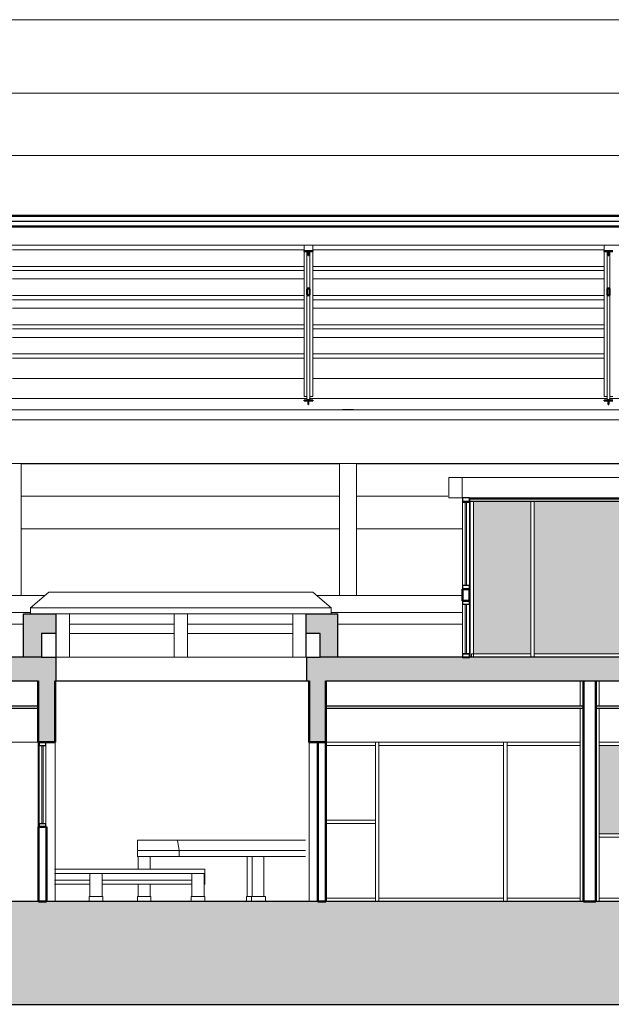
# Model space of a CAD drawing. Header units: metres. Extents: x -18231 to -17951, y 15132 to 15402.
# Tile 138 of 144: x -18012 to -18003, y 15374 to 15389. Entities that reach past the tile are written whole.
import ezdxf

# ---------------------------------------------------------------- set-up
doc = ezdxf.new("R2010")
doc.units = ezdxf.units.M
for name, color, linetype, lineweight in [('A-CLNG', 13, 'Continuous', 18), ('A-FLOR', 192, 'Continuous', 25), ('A-FLOR-HRAL', 11, 'Continuous', 18), ('A-GLAZ-CURT', 52, 'Continuous', 18), ('A-GLAZ-CWMG', 51, 'Continuous', 18), ('A-ROOF', 132, 'Continuous', 9), ('A-WALL', 113, 'Continuous', 9), ('ATRAS', 21, 'Continuous', 9), ('I-FURN', 30, 'Continuous', 18), ('S-BEAM', 12, 'Continuous', 18), ('S-COLS', 52, 'Continuous', 18)]:
    doc.layers.add(name, color=color, linetype=linetype, lineweight=lineweight)
doc.layers.add('CORTADO', color=192, linetype='Continuous')
doc.layers.add('HATCH', color=251, linetype='Continuous')

# ---------------------------------------------------------------- blocks, each defined once
blk = doc.blocks.new('Pilar rectangular hormigón - 280 x 280 mm 2-408722-Sección 1')
at = {"layer": 'S-COLS'}
for p, q in [((7203, 3250), (7203, 2880)), ((7483, 3250), (7483, 2880)), ((7203, 2850), (7203, 0)), ((7483, 2850), (7483, 0))]:
    blk.add_line(p, q, dxfattribs=at)
blk = doc.blocks.new('Montante rectangular - Montante rectangular - 5 x 10 cm-213590-Sección 1')
at = {"layer": 'A-GLAZ-CWMG'}
for p, q in [((-777, 2300), (-777, 1145)), ((-677, 2300), (-677, 1145))]:
    blk.add_line(p, q, dxfattribs=at)
blk = doc.blocks.new('Panel de sistema - Acristalado-213592-Sección 1')
at = {"layer": 'A-GLAZ-CURT'}
for p, q in [((-717, 2300), (-737, 2300)), ((-737, 2300), (-737, 1145)), ((-717, 1145), (-717, 2300)), ((-737, 1145), (-717, 1145))]:
    blk.add_line(p, q, dxfattribs=at)
blk = doc.blocks.new('Montante rectangular - Montante rectangular - 5 x 10 cm-213579-Sección 1')
at = {"layer": 'A-GLAZ-CWMG', "lineweight": 25}
for p, q in [((-677, 1145), (-777, 1145)), ((-777, 1145), (-777, 1095)), ((-777, 1095), (-677, 1095)), ((-677, 1095), (-677, 1145))]:
    blk.add_line(p, q, dxfattribs=at)
blk = doc.blocks.new('Montante rectangular - Montante rectangular - 5 x 10 cm-391705-Sección 1')
at = {"layer": 'A-GLAZ-CWMG'}
for p, q in [((4183, 2350), (4183, 2300)), ((4183, 2300), (3453, 2300))]:
    blk.add_line(p, q, dxfattribs=at)
blk = doc.blocks.new('Montante rectangular - Montante rectangular - 5 x 10 cm-391706-Sección 1')
at = {"layer": 'A-GLAZ-CWMG'}
for p, q in [((3453, 50), (4183, 50)), ((4183, 50), (4183, 0))]:
    blk.add_line(p, q, dxfattribs=at)
blk = doc.blocks.new('Montante rectangular - Montante rectangular - 5 x 10 cm-391707-Sección 1')
at = {"layer": 'A-GLAZ-CWMG'}
for p, q in [((4233, 2300), (4233, 2350)), ((6073, 2350), (6073, 2300)), ((6073, 2300), (4233, 2300))]:
    blk.add_line(p, q, dxfattribs=at)
blk = doc.blocks.new('Montante rectangular - Montante rectangular - 5 x 10 cm-391708-Sección 1')
at = {"layer": 'A-GLAZ-CWMG'}
for p, q in [((4233, 0), (4233, 50)), ((4233, 50), (6073, 50)), ((6073, 50), (6073, 0))]:
    blk.add_line(p, q, dxfattribs=at)
blk = doc.blocks.new('Montante rectangular - Montante rectangular - 5 x 10 cm-391700-Sección 1')
at = {"layer": 'A-GLAZ-CWMG'}
for p, q in [((6123, 2300), (6123, 2350)), ((7203, 2300), (6123, 2300))]:
    blk.add_line(p, q, dxfattribs=at)
blk = doc.blocks.new('Montante rectangular - Montante rectangular - 5 x 10 cm-391701-Sección 1')
at = {"layer": 'A-GLAZ-CWMG'}
for p, q in [((6123, 0), (6123, 50)), ((6123, 50), (7203, 50))]:
    blk.add_line(p, q, dxfattribs=at)
blk = doc.blocks.new('Montante rectangular - Montante rectangular - 5 x 10 cm-392833-Sección 1')
at = {"layer": 'A-GLAZ-CWMG'}
for p, q in [((8560, 2350), (8560, 2300)), ((8560, 2300), (7483, 2300))]:
    blk.add_line(p, q, dxfattribs=at)
blk = doc.blocks.new('Montante rectangular - Montante rectangular - 5 x 10 cm-392735-Sección 1')
at = {"layer": 'A-GLAZ-CWMG'}
for p, q in [((6073, 975), (6073, 0)), ((6123, 975), (6123, 0))]:
    blk.add_line(p, q, dxfattribs=at)
blk = doc.blocks.new('Montante rectangular - Montante rectangular - 5 x 10 cm-392318-Sección 1')
at = {"layer": 'A-GLAZ-CWMG'}
blk.add_line((7483, 50), (8585, 50), dxfattribs=at)
blk = doc.blocks.new('Montante rectangular - Montante rectangular - 5 x 10 cm-393521-Sección 1')
at = {"layer": 'A-GLAZ-CWMG'}
for p, q in [((6073, 1762), (6073, 1175)), ((6123, 1762), (6123, 1175))]:
    blk.add_line(p, q, dxfattribs=at)
blk = doc.blocks.new('Montante rectangular - Montante rectangular - 5 x 10 cm-393520-Sección 1')
at = {"layer": 'A-GLAZ-CWMG'}
for p, q in [((4183, 1762), (4183, 1175)), ((4233, 1762), (4233, 1175))]:
    blk.add_line(p, q, dxfattribs=at)
blk = doc.blocks.new('Montante rectangular - Montante rectangular - 5 x 10 cm-392661-Sección 1')
at = {"layer": 'A-GLAZ-CWMG'}
for p, q in [((4183, 1200), (3453, 1200)), ((4183, 1200), (4183, 1150)), ((4183, 1150), (3453, 1150))]:
    blk.add_line(p, q, dxfattribs=at)
blk = doc.blocks.new('Montante rectangular - Montante rectangular - 5 x 10 cm-358307-Sección 1')
at = {"layer": 'A-GLAZ-CWMG'}
for p, q in [((6073, 1175), (6073, 975)), ((6123, 1175), (6123, 975))]:
    blk.add_line(p, q, dxfattribs=at)
blk = doc.blocks.new('Montante rectangular - Montante rectangular - 5 x 10 cm-362872-Sección 1')
at = {"layer": 'A-GLAZ-CWMG'}
for p, q in [((4183, 1175), (4183, 975)), ((4233, 1175), (4233, 975))]:
    blk.add_line(p, q, dxfattribs=at)
blk = doc.blocks.new('Montante rectangular - Montante rectangular - 5 x 10 cm-392932-Sección 1')
at = {"layer": 'A-GLAZ-CWMG'}
for p, q in [((8560, 1000), (7483, 1000)), ((8560, 950), (7483, 950)), ((8560, 1000), (8560, 950))]:
    blk.add_line(p, q, dxfattribs=at)
blk = doc.blocks.new('Montante rectangular - Montante rectangular - 5 x 10 cm-393522-Sección 1')
at = {"layer": 'A-GLAZ-CWMG'}
for p, q in [((6073, 2350), (6073, 1762)), ((6123, 2350), (6123, 1762))]:
    blk.add_line(p, q, dxfattribs=at)
blk = doc.blocks.new('Pilar rectangular hormigón - 110 x 110 mm 3-V35-Sección 1')
at = {"layer": 'S-COLS'}
for p, q in [((5568, 5950), (5578, 5950)), ((5578, 5950), (5578, 5930)), ((5468, 5900), (5468, 5880)), ((5578, 5900), (5578, 3600))]:
    blk.add_line(p, q, dxfattribs=at)
blk = doc.blocks.new('Panel de sistema - Acristalado-631968-Sección 1')
at = {"layer": 'A-GLAZ-CURT'}
for p, q in [((5508, 5900), (5508, 5880)), ((5528, 5900), (5508, 5900)), ((5508, 5880), (5528, 5880)), ((5528, 5880), (5528, 5900))]:
    blk.add_line(p, q, dxfattribs=at)
blk = doc.blocks.new('Panel de sistema - Acristalado-632027-Sección 1')
at = {"layer": 'A-GLAZ-CURT'}
for p, q in [((5508, 5880), (5508, 4655)), ((5528, 5880), (5508, 5880)), ((5528, 4655), (5528, 5880)), ((5508, 4655), (5528, 4655))]:
    blk.add_line(p, q, dxfattribs=at)
blk = doc.blocks.new('Montante rectangular - Montante rectangular - 5 x 10 cm-V36-Sección 1')
at = {"layer": 'A-GLAZ-CWMG'}
for p, q in [((5468, 3650), (5468, 4380)), ((5568, 4380), (5568, 3650))]:
    blk.add_line(p, q, dxfattribs=at)
blk = doc.blocks.new('Montante rectangular - Montante rectangular - 5 x 10 cm-631965-Sección 1')
at = {"layer": 'A-GLAZ-CWMG', "lineweight": 25}
for p, q in [((5468, 3645), (5468, 3595)), ((5568, 3645), (5468, 3645)), ((5568, 3595), (5568, 3645)), ((5468, 3595), (5568, 3595))]:
    blk.add_line(p, q, dxfattribs=at)
blk = doc.blocks.new('Montante rectangular - Montante rectangular - 5 x 10 cm-631967-Sección 1')
at = {"layer": 'A-GLAZ-CWMG', "lineweight": 25}
for p, q in [((5468, 5950), (5468, 5900)), ((5568, 5950), (5468, 5950)), ((5568, 5900), (5568, 5950)), ((5468, 5900), (5568, 5900))]:
    blk.add_line(p, q, dxfattribs=at)
blk = doc.blocks.new('Panel de sistema - Acristalado-631990-Sección 1')
at = {"layer": 'A-GLAZ-CURT'}
for p, q in [((5508, 4380), (5508, 3645)), ((5528, 4380), (5508, 4380)), ((5528, 3645), (5528, 4380)), ((5508, 3645), (5528, 3645))]:
    blk.add_line(p, q, dxfattribs=at)
blk = doc.blocks.new('Montante rectangular - Montante rectangular - 5 x 10 cm-632019-Sección 1')
at = {"layer": 'A-GLAZ-CWMG', "lineweight": 25}
for p, q in [((5468, 4430), (5468, 4380)), ((5568, 4430), (5468, 4430)), ((5468, 4380), (5568, 4380)), ((5568, 4380), (5568, 4430))]:
    blk.add_line(p, q, dxfattribs=at)
blk = doc.blocks.new('Montante rectangular - Montante rectangular - 5 x 10 cm-364827-Sección 1')
at = {"layer": 'A-GLAZ-CWMG'}
for p, q in [((-9642, 5900), (-9642, 3600)), ((-9592, 3600), (-9592, 5900))]:
    blk.add_line(p, q, dxfattribs=at)
blk = doc.blocks.new('Montante rectangular - Montante rectangular - 5 x 10 cm-V37-Sección 1')
at = {"layer": 'A-GLAZ-CWMG'}
for q in [(6498, 5950), (8173, 5930)]:
    blk.add_line((8173, 5950), q, dxfattribs=at)
blk = doc.blocks.new('Montante rectangular - Montante rectangular - 5 x 10 cm-V38-Sección 1')
at = {"layer": 'A-GLAZ-CWMG'}
for p in [(5598, 5930), (6498, 5950)]:
    blk.add_line(p, (5598, 5950), dxfattribs=at)
blk = doc.blocks.new('Montante rectangular - Montante rectangular - 5 x 10 cm-404579-Sección 1')
at = {"layer": 'A-GLAZ-CWMG'}
for p, q in [((-9592, 3600), (-9592, 3650)), ((-9592, 3650), (-7967, 3650)), ((-7967, 3650), (-7967, 3600))]:
    blk.add_line(p, q, dxfattribs=at)
blk = doc.blocks.new('Montante rectangular - Montante rectangular - 5 x 10 cm-363484-Sección 1')
at = {"layer": 'A-GLAZ-CWMG'}
for p, q in [((-10517, 3600), (-10517, 3650)), ((-10517, 3650), (-9642, 3650)), ((-9642, 3650), (-9642, 3600))]:
    blk.add_line(p, q, dxfattribs=at)
blk = doc.blocks.new('Montante rectangular - Montante rectangular - 5 x 10 cm-V39-Sección 1')
at = {"layer": 'A-GLAZ-CWMG'}
blk.add_line((5628, 5900), (5628, 3600), dxfattribs=at)
blk = doc.blocks.new('Mobiliario 18 - Mobiliario 15-406031-Sección 1')
at = {"layer": 'I-FURN'}
for p, q in [((5264, 6250), (5464, 6250)), ((5264, 5950), (5264, 6250)), ((5464, 6250), (13073, 6250)), ((5464, 5950), (5464, 6250)), ((13073, 6250), (13273, 6250)), ((13073, 5950), (13073, 6250)), ((13273, 5950), (13273, 6250)), ((5464, 5950), (5264, 5950)), ((5468, 5950), (5464, 5950)), ((9073, 5950), (5578, 5950)), ((12963, 5950), (9273, 5950)), ((13273, 5950), (13073, 5950))]:
    blk.add_line(p, q, dxfattribs=at)
blk = doc.blocks.new('Montante rectangular - Montante rectangular - 5 x 10 cm-V45-Sección 1')
at = {"layer": 'A-GLAZ-CWMG'}
for p, q in [((12973, 5880), (13013, 5880)), ((12973, 4655), (12973, 5880)), ((13033, 5880), (13073, 5880)), ((13073, 5880), (13073, 4655))]:
    blk.add_line(p, q, dxfattribs=at)
blk = doc.blocks.new('Montante rectangular - Montante rectangular - 5 x 10 cm-631985-Sección 1')
at = {"layer": 'A-GLAZ-CWMG', "lineweight": 25}
for p, q in [((5568, 3650), (5468, 3650)), ((5468, 3650), (5468, 3600)), ((5568, 3600), (5568, 3650)), ((5468, 3600), (5568, 3600))]:
    blk.add_line(p, q, dxfattribs=at)
blk = doc.blocks.new('Montante rectangular - Montante rectangular - 5 x 10 cm-632024-Sección 1')
at = {"layer": 'A-GLAZ-CWMG', "lineweight": 25}
for p, q in [((5468, 4655), (5468, 4605)), ((5568, 4655), (5468, 4655)), ((5568, 4605), (5568, 4655)), ((5468, 4605), (5568, 4605))]:
    blk.add_line(p, q, dxfattribs=at)
blk = doc.blocks.new('UB-Perfil universal - 305x165x40UB-611009-Sección 1')
at = {"layer": 'S-BEAM'}
for p, q in [((3871, 7254), (3706, 7254)), ((3706, 7254), (3706, 7250)), ((3871, 7250), (3871, 7254))]:
    blk.add_line(p, q, dxfattribs=at)
blk = doc.blocks.new('Glulam-Pino del sur - 127X279-V46-Sección 1')
at = {"layer": 'S-BEAM'}
for p, q in [((-1164, 8317), (3139, 8317)), ((3266, 8317), (7569, 8317)), ((-1164, 8072), (3139, 8072)), ((-1164, 8011), (3139, 8011)), ((3266, 8072), (7569, 8072)), ((3266, 8011), (7569, 8011))]:
    blk.add_line(p, q, dxfattribs=at)

msp = doc.modelspace()

# ---------------------------------------------------------------- hatches: boundary and pattern name
at = {"layer": 'A-FLOR-HRAL', "true_color": 0xc7c8ca, "transparency": 33554483}
h = msp.add_hatch(color=9, dxfattribs=at)
h.dxf.hatch_style = 1
h.paths.add_polyline_path([(-18004.087, 15381.77), (-18004.932, 15381.77), (-18004.932, 15379.522), (-18004.087, 15379.522)])
h.paths.add_polyline_path([(-18002.414, 15381.77), (-18004.037, 15381.77), (-18004.037, 15379.522), (-18002.414, 15379.522)])
h.paths.add_polyline_path([(-18002.364, 15381.77), (-18002.364, 15379.522), (-18001.539, 15380.646)])
h.paths.add_polyline_path([(-18002.262, 15380.511), (-18002.262, 15380.283), (-18002.287, 15380.283), (-18002.287, 15380.511)], flags=16)
h.paths.add_polyline_path([(-18001.539, 15381.77), (-18002.364, 15381.77), (-18001.539, 15380.646)], flags=17)
h.paths.add_polyline_path([(-18001.539, 15380.646), (-18002.364, 15379.522), (-18001.539, 15379.522)], flags=17)
h.paths.add_polyline_path([(-18001.239, 15380.646), (-18001.239, 15379.522), (-18000.415, 15379.522)], flags=17)
h.paths.add_polyline_path([(-18000.415, 15381.77), (-18001.239, 15380.646), (-18000.415, 15379.522)])
h.paths.add_polyline_path([(-18000.516, 15380.511), (-18000.491, 15380.511), (-18000.491, 15380.283), (-18000.516, 15380.283)], flags=16)
h.paths.add_polyline_path([(-18000.415, 15381.77), (-18001.239, 15381.77), (-18001.239, 15380.646)], flags=17)
h.paths.add_polyline_path([(-17998.526, 15381.77), (-18000.365, 15381.77), (-18000.365, 15379.522), (-17998.526, 15379.522)])
h.paths.add_polyline_path([(-17997.652, 15381.77), (-17998.476, 15381.77), (-17998.476, 15379.522), (-17997.652, 15379.522)])
h = msp.add_hatch(color=9, dxfattribs=at)
h.dxf.hatch_style = 1
h.paths.add_polyline_path([(-18002.002, 15377.635), (-18002.002, 15378.172), (-18003.078, 15378.172), (-18003.078, 15376.873), (-18002.002, 15376.873), (-18002.002, 15377.048)])
h.paths.add_polyline_path([(-18001.952, 15376.873), (-18000.803, 15376.873), (-18000.803, 15377.048), (-18000.803, 15377.635), (-18000.803, 15378.172), (-18001.952, 15378.172), (-18001.952, 15377.635)])
at = {"layer": 'HATCH'}
h = msp.add_hatch(color=253, dxfattribs=at)
h.dxf.hatch_style = 1
h.paths.add_polyline_path([(-17963.088, 15375.261), (-17965.184, 15375.261), (-17971.691, 15375.484), (-17980.513, 15375.711), (-17982.732, 15375.711), (-17982.732, 15381.6), (-17983.032, 15381.6), (-17983.032, 15375.874), (-17987.529, 15375.874), (-17987.529, 15378.442), (-17987.529, 15378.742), (-17987.529, 15379.442), (-17987.529, 15383.639), (-17987.928, 15383.639), (-17987.928, 15383.577), (-17987.928, 15379.472), (-17987.978, 15379.472), (-17991.846, 15379.472), (-17992.106, 15379.472), (-17992.305, 15379.469), (-17992.305, 15379.122), (-17987.928, 15379.122), (-17987.928, 15375.874), (-17992.166, 15375.874), (-17992.166, 15375.869), (-17992.265, 15375.869), (-18026.402, 15375.874), (-18026.402, 15376.968), (-18026.412, 15376.968), (-18026.522, 15376.968), (-18026.522, 15375.874), (-18026.537, 15375.874), (-18031.129, 15375.874), (-18031.129, 15379.122), (-18026.537, 15379.122), (-18026.537, 15378.222), (-18026.412, 15378.222), (-18026.237, 15378.222), (-18026.237, 15379.122), (-18026.237, 15379.472), (-18026.437, 15379.472), (-18026.702, 15379.472), (-18028.621, 15379.472), (-18028.621, 15379.467), (-18028.771, 15379.467), (-18028.771, 15379.472), (-18031.129, 15379.472), (-18031.129, 15383.759), (-18031.529, 15383.759), (-18031.529, 15379.099), (-18031.529, 15378.4), (-18031.529, 15378.352), (-18035.916, 15378.352), (-18035.916, 15378.701), (-18035.916, 15379.408), (-18035.916, 15381.3), (-18035.916, 15381.6), (-18036.216, 15381.6), (-18036.216, 15375.874), (-18036.216, 15375.544), (-18038.214, 15375.544), (-18038.214, 15375.344), (-18038.214, 15375.148), (-18038.544, 15375.148), (-18038.544, 15375.081), (-18038.589, 15374.921), (-18038.844, 15374.921), (-18038.844, 15374.89), (-18044.264, 15375.076), (-18051.544, 15375.095), (-18055.717, 15375.28, 0.025733), (-18061.564, 15375.263), (-18061.564, 15375.463), (-18063.241, 15375.469), (-18063.241, 15381.469), (-18065.303, 15381.469), (-18065.303, 15374.361), (-17952.482, 15374.361), (-17952.482, 15381.261), (-17954.926, 15381.261), (-17954.926, 15375.261), (-17957.098, 15375.261), (-17957.098, 15375.061, 0.043457), (-17963.088, 15375.061)])
h.paths.add_polyline_path([(-18031.529, 15375.874), (-18035.916, 15375.874), (-18035.916, 15378.152), (-18031.529, 15378.152)], flags=16)
h.paths.add_polyline_path([(-18033.435, 15377.973), (-18033.435, 15375.874), (-18033.42, 15375.874), (-18033.42, 15377.973)], flags=0)
h.paths.add_polyline_path([(-18032.651, 15377.973), (-18032.636, 15377.973), (-18032.636, 15375.874), (-18032.651, 15375.874)], flags=0)
h.paths.add_polyline_path([(-18032.716, 15376.865, -1), (-18032.716, 15376.855, -1)], flags=0)
h.paths.add_polyline_path([(-18033.563, 15375.874), (-18033.555, 15375.874), (-18033.555, 15378.152), (-18033.563, 15378.152)], flags=16)
h.paths.add_polyline_path([(-18033.762, 15375.874), (-18033.762, 15378.139), (-18033.767, 15378.139), (-18033.767, 15377.986)], flags=16)
h.paths.add_polyline_path([(-18011.083, 15379.472), (-18011.298, 15379.472), (-18011.562, 15379.472), (-18013.596, 15379.472), (-18013.596, 15379.467), (-18013.706, 15379.467), (-18013.706, 15379.472), (-18021.096, 15379.472), (-18021.096, 15379.467), (-18021.201, 15379.467), (-18021.201, 15379.472), (-18023.08, 15379.472), (-18023.339, 15379.472), (-18023.554, 15379.472), (-18023.554, 15379.122), (-18023.544, 15379.122), (-18023.544, 15378.312), (-18023.244, 15378.312), (-18023.244, 15379.122), (-18023.22, 15379.122), (-18011.348, 15379.122), (-18011.348, 15378.752), (-18011.343, 15378.752), (-18011.343, 15378.722), (-18011.348, 15378.222), (-18011.098, 15378.222), (-18011.098, 15379.122), (-18011.083, 15379.122)], flags=17)
h.paths.add_polyline_path([(-18023.08, 15380.111), (-18023.18, 15380.111), (-18023.554, 15380.111), (-18023.554, 15379.821), (-18023.339, 15379.821), (-18023.339, 15379.472), (-18023.08, 15379.472)], flags=17)
h.paths.add_polyline_path([(-18011.083, 15380.111), (-18011.457, 15380.111), (-18011.562, 15380.111), (-18011.562, 15379.472), (-18011.298, 15379.472), (-18011.298, 15379.821), (-18011.083, 15379.821)], flags=17)
h.paths.add_polyline_path([(-18006.931, 15380.111), (-18007.03, 15380.111), (-18007.395, 15380.111), (-18007.395, 15379.821), (-18007.19, 15379.821), (-18007.19, 15379.472), (-18006.931, 15379.472)], flags=17)
h.paths.add_polyline_path([(-17995.069, 15379.472), (-17995.268, 15379.472), (-17995.533, 15379.472), (-17997.492, 15379.472), (-17997.492, 15379.467), (-17997.602, 15379.467), (-17997.602, 15379.472), (-18004.992, 15379.472), (-18004.992, 15379.467), (-18005.092, 15379.467), (-18006.931, 15379.472), (-18007.19, 15379.472), (-18007.39, 15379.472), (-18007.39, 15379.122), (-18007.355, 15379.122), (-18007.355, 15378.222), (-18007.105, 15378.222), (-18007.105, 15379.122), (-17995.069, 15379.122)], flags=17)
h.paths.add_polyline_path([(-17995.054, 15380.111), (-17995.428, 15380.111), (-17995.533, 15380.111), (-17995.533, 15379.472), (-17995.268, 15379.472), (-17995.268, 15379.821), (-17995.054, 15379.821)], flags=17)
h.paths.add_polyline_path([(-17991.846, 15380.111), (-17991.946, 15380.111), (-17992.31, 15380.111), (-17992.31, 15379.822), (-17992.106, 15379.821), (-17992.106, 15379.472), (-17991.846, 15379.472)], flags=17)
at = {"layer": 'S-BEAM'}
h = msp.add_hatch(dxfattribs=at)
h.set_pattern_fill('FP_2', color=256, scale=0.000998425, style=0, pattern_type=2)
h.set_pattern_definition([(45, (-18009.80647, 15379.21806), (-0.1255255, 0.1255255), []), (45, (-18009.80647, 15379.40826), (-0.1255255, 0.1255255), [])])
h.paths.add_polyline_path([(-18002.935, 15385.446), (-18002.934, 15385.446), (-18002.878, 15385.446), (-18002.878, 15385.458), (-18003.005, 15385.458), (-18003.005, 15385.446), (-18002.947, 15385.446)])
h.paths.add_polyline_path([(-18002.946, 15385.386), (-18002.938, 15385.386), (-18002.937, 15385.444), (-18002.936, 15385.446), (-18002.935, 15385.446), (-18002.947, 15385.446), (-18002.946, 15385.444), (-18002.946, 15385.442), (-18002.946, 15385.388)])

# ---------------------------------------------------------------- linework, layer by layer
at = {"layer": 'A-CLNG', "lineweight": 25}
for p, q in [((-17997.592, 15381.8), (-18004.992, 15381.8)), ((-18004.992, 15381.8), (-18004.992, 15381.77)), ((-18004.992, 15381.77), (-17997.592, 15381.77)), ((-18011.343, 15378.752), (-18015.17, 15378.752)), ((-18015.17, 15378.722), (-18011.343, 15378.722)), ((-18011.343, 15378.722), (-18011.343, 15378.752)), ((-18003.308, 15378.752), (-18007.105, 15378.752)), ((-18007.105, 15378.722), (-18003.308, 15378.722)), ((-17995.318, 15378.752), (-18003.128, 15378.752)), ((-18003.128, 15378.722), (-17995.318, 15378.722))]:
    msp.add_line(p, q, dxfattribs=at)
at = {"layer": 'A-FLOR'}
msp.add_line((-18011.083, 15379.122), (-18007.39, 15379.122), dxfattribs=at)
at = {"layer": 'A-GLAZ-CWMG'}
for p, q in [((-18003.358, 15378.222), (-18007.105, 15378.222)), ((-18000.591, 15378.222), (-18003.078, 15378.222))]:
    msp.add_line(p, q, dxfattribs=at)
at = {"layer": 'A-ROOF'}
for p, q in [((-18025.144, 15388.859), (-17993.675, 15388.859)), ((-18025.144, 15387.777), (-17993.675, 15387.777)), ((-18025.144, 15386.86), (-17993.675, 15386.86)), ((-18007.428, 15383.578), (-18011.724, 15383.578)), ((-18003.005, 15383.578), (-18007.301, 15383.578)), ((-18007.385, 15383.28), (-18011.767, 15383.28)), ((-18002.962, 15383.28), (-18007.344, 15383.28)), ((-17998.539, 15383.28), (-18002.921, 15383.28))]:
    msp.add_line(p, q, dxfattribs=at)
at = {"layer": 'A-ROOF', "lineweight": 50}
for p, q in [((-17993.645, 15385.971), (-18025.144, 15385.974)), ((-18025.144, 15385.814), (-17993.645, 15385.811))]:
    msp.add_line(p, q, dxfattribs=at)
at = {"layer": 'A-ROOF', "lineweight": 25}
msp.add_line((-18025.144, 15385.894), (-17993.645, 15385.891), dxfattribs=at)
at = {"layer": 'A-WALL', "lineweight": 50}
for p, q in [((-18005.092, 15380.476), (-18005.092, 15380.301)), ((-18004.992, 15380.476), (-18005.092, 15380.476)), ((-18004.992, 15380.301), (-18004.992, 15380.476)), ((-18005.092, 15380.301), (-18004.992, 15380.301)), ((-18003.308, 15379.122), (-18003.308, 15375.874)), ((-18003.128, 15375.874), (-18003.128, 15379.122)), ((-18007.105, 15378.222), (-18007.225, 15378.222)), ((-18007.225, 15378.222), (-18007.225, 15375.874)), ((-18007.105, 15375.874), (-18007.105, 15378.222)), ((-18011.223, 15376.973), (-18011.343, 15376.973)), ((-18011.343, 15376.973), (-18011.343, 15375.874)), ((-18011.223, 15375.874), (-18011.223, 15376.973)), ((-18011.343, 15375.874), (-18011.223, 15375.874)), ((-18007.225, 15375.874), (-18007.105, 15375.874)), ((-18003.308, 15375.874), (-18003.128, 15375.874))]:
    msp.add_line(p, q, dxfattribs=at)
at = {"layer": 'A-WALL'}
for p, q in [((-18011.348, 15375.874), (-18011.348, 15378.419)), ((-18011.098, 15378.419), (-18011.098, 15375.874)), ((-18007.355, 15375.874), (-18007.355, 15378.312)), ((-18007.105, 15378.312), (-18007.105, 15378.222)), ((-18011.348, 15378.222), (-18014.271, 15378.222))]:
    msp.add_line(p, q, dxfattribs=at)
at = {"layer": 'ATRAS'}
for p, q in [((-18011.598, 15382.325), (-18011.598, 15380.381)), ((-18006.905, 15382.321), (-18011.598, 15382.321)), ((-18006.905, 15382.325), (-18006.905, 15380.381)), ((-18006.655, 15380.381), (-18006.655, 15382.325)), ((-18001.963, 15382.321), (-18006.655, 15382.321)), ((-18006.905, 15381.842), (-18011.598, 15381.842)), ((-18005.307, 15381.842), (-18006.655, 15381.842)), ((-18006.905, 15381.363), (-18011.598, 15381.363)), ((-18005.103, 15381.363), (-18006.655, 15381.363)), ((-18011.246, 15380.381), (-18013.591, 15380.381)), ((-18005.092, 15380.381), (-18007.242, 15380.381)), ((-18011.457, 15380.131), (-18013.591, 15380.131)), ((-18005.092, 15380.131), (-18007.03, 15380.131)), ((-18011.562, 15379.961), (-18013.591, 15379.961)), ((-18005.092, 15379.961), (-18006.931, 15379.961)), ((-18009.884, 15376.628), (-18009.884, 15376.778)), ((-18009.292, 15376.778), (-18009.884, 15376.778)), ((-18009.292, 15376.778), (-18007.408, 15376.778)), ((-18009.267, 15376.628), (-18009.292, 15376.778)), ((-18009.884, 15376.539), (-18009.884, 15376.628)), ((-18009.884, 15376.628), (-18009.267, 15376.628)), ((-18009.884, 15376.539), (-18009.267, 15376.539)), ((-18009.874, 15376.349), (-18009.874, 15376.539)), ((-18009.694, 15376.539), (-18009.694, 15376.349)), ((-18009.267, 15376.628), (-18007.408, 15376.628)), ((-18009.267, 15376.539), (-18009.267, 15376.628)), ((-18007.408, 15376.539), (-18009.267, 15376.539)), ((-18008.264, 15376.539), (-18008.264, 15375.95)), ((-18008.194, 15375.95), (-18008.194, 15376.539)), ((-18008.02, 15376.539), (-18008.02, 15375.95)), ((-18011.107, 15376.349), (-18008.891, 15376.349)), ((-18011.107, 15376.289), (-18008.891, 15376.289)), ((-18010.583, 15375.95), (-18010.583, 15376.289)), ((-18010.403, 15376.289), (-18010.403, 15375.95)), ((-18009.08, 15375.95), (-18009.08, 15376.289)), ((-18008.901, 15376.289), (-18008.901, 15375.95)), ((-18008.891, 15376.349), (-18008.891, 15376.289)), ((-18008.891, 15376.289), (-18008.891, 15376.19)), ((-18011.107, 15376.19), (-18010.583, 15376.19)), ((-18010.583, 15376.129), (-18011.107, 15376.129)), ((-18010.403, 15376.19), (-18009.08, 15376.19)), ((-18009.08, 15376.129), (-18010.403, 15376.129)), ((-18009.874, 15375.95), (-18009.874, 15376.129)), ((-18009.694, 15376.129), (-18009.694, 15375.95)), ((-18008.901, 15376.19), (-18008.891, 15376.19)), ((-18008.891, 15376.129), (-18008.901, 15376.129)), ((-18008.891, 15376.19), (-18008.891, 15376.129)), ((-18010.593, 15375.95), (-18010.493, 15375.95)), ((-18010.593, 15375.88), (-18010.593, 15375.95)), ((-18010.493, 15375.95), (-18010.393, 15375.95)), ((-18010.393, 15375.95), (-18010.393, 15375.88)), ((-18009.884, 15375.95), (-18009.784, 15375.95)), ((-18009.884, 15375.88), (-18009.884, 15375.95)), ((-18009.784, 15375.95), (-18009.684, 15375.95)), ((-18009.684, 15375.95), (-18009.684, 15375.88)), ((-18009.09, 15375.95), (-18008.891, 15375.95)), ((-18009.09, 15375.88), (-18009.09, 15375.95)), ((-18008.891, 15375.95), (-18008.891, 15375.88)), ((-18008.277, 15375.95), (-18008.201, 15375.95)), ((-18008.277, 15375.88), (-18008.277, 15375.95)), ((-18008.201, 15375.95), (-18008.094, 15375.95)), ((-18008.201, 15375.88), (-18008.201, 15375.95)), ((-18008.094, 15375.95), (-18007.997, 15375.95)), ((-18007.997, 15375.95), (-18007.997, 15375.88))]:
    msp.add_line(p, q, dxfattribs=at)
at = {"layer": 'CORTADO'}
for p, q in [((-18011.562, 15380.111), (-18011.457, 15380.111)), ((-18011.562, 15379.472), (-18011.562, 15380.111)), ((-18011.457, 15380.111), (-18011.083, 15380.111)), ((-18011.083, 15379.472), (-18011.083, 15380.111)), ((-18007.395, 15379.472), (-18007.395, 15380.111)), ((-18007.395, 15380.111), (-18007.03, 15380.111)), ((-18007.03, 15380.111), (-18006.931, 15380.111)), ((-18006.931, 15379.472), (-18006.931, 15380.111)), ((-18011.298, 15379.821), (-18011.298, 15379.472)), ((-18011.083, 15379.821), (-18011.298, 15379.821)), ((-18007.19, 15379.821), (-18007.395, 15379.821)), ((-18007.19, 15379.472), (-18007.19, 15379.821)), ((-18011.562, 15379.472), (-18023.08, 15379.472)), ((-18011.298, 15379.472), (-18011.562, 15379.472)), ((-18011.298, 15379.472), (-18011.083, 15379.472)), ((-18011.083, 15379.122), (-18011.083, 15379.472)), ((-18007.395, 15379.472), (-18007.19, 15379.472)), ((-18007.39, 15379.472), (-18007.39, 15379.122)), ((-18006.931, 15379.472), (-18007.19, 15379.472)), ((-17995.533, 15379.472), (-18006.931, 15379.472)), ((-18023.22, 15379.122), (-18011.348, 15379.122)), ((-18011.098, 15379.122), (-18011.083, 15379.122)), ((-18007.39, 15379.122), (-18007.355, 15379.122)), ((-18007.105, 15379.122), (-17995.069, 15379.122)), ((-17987.928, 15375.874), (-18026.402, 15375.874))]:
    msp.add_line(p, q, dxfattribs=at)
at = {"layer": 'CORTADO', "lineweight": 50}
for points in [[(-18011.348, 15379.122), (-18011.348, 15378.222), (-18011.098, 15378.222), (-18011.098, 15379.122)], [(-18007.355, 15379.122), (-18007.355, 15378.222), (-18007.105, 15378.222), (-18007.105, 15379.122)]]:
    msp.add_lwpolyline(points, dxfattribs=at)
at = {"layer": 'HATCH'}
msp.add_lwpolyline([(-18065.303, 15381.469), (-18065.303, 15374.361), (-17952.482, 15374.361)], dxfattribs=at)
at = {"layer": 'I-FURN'}
for p, q in [((-18011.188, 15380.431), (-18011.457, 15380.201)), ((-18007.3, 15380.431), (-18011.188, 15380.431)), ((-18007.03, 15380.201), (-18007.3, 15380.431)), ((-18007.03, 15380.201), (-18011.457, 15380.201)), ((-18011.457, 15380.201), (-18011.457, 15380.111)), ((-18007.03, 15380.111), (-18007.03, 15380.201)), ((-18011.083, 15380.111), (-18010.883, 15380.111)), ((-18010.883, 15379.472), (-18010.883, 15380.111)), ((-18010.883, 15380.111), (-18009.344, 15380.111)), ((-18009.344, 15380.111), (-18009.144, 15380.111)), ((-18009.344, 15379.472), (-18009.344, 15380.111)), ((-18009.144, 15379.472), (-18009.144, 15380.111)), ((-18009.144, 15380.111), (-18007.595, 15380.111)), ((-18007.595, 15380.111), (-18007.395, 15380.111)), ((-18007.595, 15379.472), (-18007.595, 15380.111)), ((-18009.344, 15379.961), (-18010.883, 15379.961)), ((-18007.595, 15379.961), (-18009.144, 15379.961)), ((-18009.344, 15379.821), (-18010.883, 15379.821)), ((-18007.595, 15379.821), (-18009.144, 15379.821)), ((-18010.883, 15379.472), (-18011.083, 15379.472)), ((-18010.883, 15379.472), (-18009.344, 15379.472)), ((-18009.144, 15379.472), (-18009.344, 15379.472)), ((-18009.144, 15379.472), (-18007.595, 15379.472)), ((-18007.395, 15379.472), (-18007.595, 15379.472))]:
    msp.add_line(p, q, dxfattribs=at)
at = {"layer": 'S-BEAM'}
for p, q in [((-18025.137, 15385.538), (-17994.096, 15385.538)), ((-18007.428, 15385.458), (-18007.428, 15385.538)), ((-18007.301, 15385.538), (-18007.301, 15385.458)), ((-18003.005, 15385.458), (-18003.005, 15385.538)), ((-18007.428, 15383.31), (-18007.428, 15385.446)), ((-18007.385, 15385.446), (-18007.385, 15384.883)), ((-18007.344, 15384.883), (-18007.344, 15385.446)), ((-18007.301, 15383.31), (-18007.301, 15385.446)), ((-18003.005, 15383.31), (-18003.005, 15385.446)), ((-18002.962, 15385.446), (-18002.962, 15384.883)), ((-18002.921, 15384.883), (-18002.921, 15385.446)), ((-18007.385, 15384.821), (-18007.385, 15383.273)), ((-18007.344, 15383.273), (-18007.344, 15384.821)), ((-18002.962, 15384.821), (-18002.962, 15383.273)), ((-18002.921, 15383.273), (-18002.921, 15384.821)), ((-18007.385, 15383.31), (-18007.428, 15383.31)), ((-18007.385, 15383.273), (-18007.385, 15383.27)), ((-18007.385, 15383.27), (-18007.384, 15383.27)), ((-18007.353, 15383.269), (-18007.377, 15383.269)), ((-18007.377, 15383.268), (-18007.353, 15383.268)), ((-18007.369, 15383.263), (-18007.369, 15383.268)), ((-18007.361, 15383.263), (-18007.369, 15383.263)), ((-18007.361, 15383.263), (-18007.361, 15383.268)), ((-18007.346, 15383.27), (-18007.344, 15383.27)), ((-18007.301, 15383.31), (-18007.344, 15383.31)), ((-18007.344, 15383.27), (-18007.344, 15383.273)), ((-18002.962, 15383.31), (-18003.005, 15383.31)), ((-18002.962, 15383.273), (-18002.962, 15383.27)), ((-18002.962, 15383.27), (-18002.961, 15383.27)), ((-18002.93, 15383.269), (-18002.954, 15383.269)), ((-18002.954, 15383.268), (-18002.93, 15383.268)), ((-18002.946, 15383.263), (-18002.946, 15383.268)), ((-18002.938, 15383.263), (-18002.946, 15383.263)), ((-18002.938, 15383.263), (-18002.938, 15383.268)), ((-18002.923, 15383.27), (-18002.921, 15383.27)), ((-18002.878, 15383.31), (-18002.921, 15383.31)), ((-18002.921, 15383.27), (-18002.921, 15383.273)), ((-18031.117, 15383.117), (-17987.928, 15383.117)), ((-18031.117, 15382.967), (-17987.928, 15382.967)), ((-17987.928, 15382.325), (-18031.117, 15382.325))]:
    msp.add_line(p, q, dxfattribs=at)
at = {"layer": 'S-BEAM', "lineweight": 35}
for p, q in [((-18007.428, 15385.458), (-18007.428, 15385.446)), ((-18007.301, 15385.458), (-18007.428, 15385.458)), ((-18007.428, 15385.446), (-18007.372, 15385.446)), ((-18007.369, 15385.442), (-18007.369, 15385.386)), ((-18007.369, 15385.386), (-18007.361, 15385.386)), ((-18007.361, 15385.386), (-18007.361, 15385.442)), ((-18007.357, 15385.446), (-18007.301, 15385.446)), ((-18007.301, 15385.446), (-18007.301, 15385.458)), ((-18003.005, 15385.458), (-18003.005, 15385.446)), ((-18002.878, 15385.458), (-18003.005, 15385.458)), ((-18003.005, 15385.446), (-18002.949, 15385.446)), ((-18002.946, 15385.442), (-18002.946, 15385.386)), ((-18002.946, 15385.386), (-18002.938, 15385.386)), ((-18002.938, 15385.386), (-18002.938, 15385.442)), ((-18002.934, 15385.446), (-18002.878, 15385.446)), ((-18007.385, 15384.883), (-18007.385, 15384.821)), ((-18007.381, 15384.821), (-18007.381, 15384.883)), ((-18007.353, 15384.906), (-18007.377, 15384.906)), ((-18007.377, 15384.894), (-18007.353, 15384.894)), ((-18007.353, 15384.81), (-18007.377, 15384.81)), ((-18007.377, 15384.798), (-18007.353, 15384.798)), ((-18007.349, 15384.883), (-18007.349, 15384.821)), ((-18007.344, 15384.821), (-18007.344, 15384.883)), ((-18002.962, 15384.883), (-18002.962, 15384.821)), ((-18002.958, 15384.821), (-18002.958, 15384.883)), ((-18002.93, 15384.906), (-18002.954, 15384.906)), ((-18002.954, 15384.894), (-18002.93, 15384.894)), ((-18002.93, 15384.81), (-18002.954, 15384.81)), ((-18002.954, 15384.798), (-18002.93, 15384.798)), ((-18002.926, 15384.883), (-18002.926, 15384.821)), ((-18002.921, 15384.821), (-18002.921, 15384.883)), ((-18007.428, 15383.257), (-18007.428, 15383.247)), ((-18007.301, 15383.257), (-18007.428, 15383.257)), ((-18007.428, 15383.247), (-18007.372, 15383.247)), ((-18007.369, 15383.243), (-18007.369, 15383.194)), ((-18007.369, 15383.194), (-18007.361, 15383.194)), ((-18007.361, 15383.194), (-18007.361, 15383.243)), ((-18007.357, 15383.247), (-18007.301, 15383.247)), ((-18007.301, 15383.247), (-18007.301, 15383.257)), ((-18003.005, 15383.257), (-18003.005, 15383.247)), ((-18002.878, 15383.257), (-18003.005, 15383.257)), ((-18003.005, 15383.247), (-18002.949, 15383.247)), ((-18002.946, 15383.243), (-18002.946, 15383.194)), ((-18002.946, 15383.194), (-18002.938, 15383.194)), ((-18002.938, 15383.194), (-18002.938, 15383.243)), ((-18002.934, 15383.247), (-18002.878, 15383.247))]:
    msp.add_line(p, q, dxfattribs=at)
at = {"layer": 'S-BEAM', "lineweight": 35, "flags": 128}
for points in [[(-18007.372, 15385.446), (-18007.371, 15385.446), (-18007.371, 15385.446), (-18007.37, 15385.445), (-18007.37, 15385.445), (-18007.369, 15385.444), (-18007.369, 15385.443), (-18007.369, 15385.442)], [(-18007.361, 15385.442), (-18007.361, 15385.443), (-18007.36, 15385.444), (-18007.36, 15385.445), (-18007.36, 15385.445), (-18007.359, 15385.446), (-18007.358, 15385.446), (-18007.357, 15385.446)], [(-18002.949, 15385.446), (-18002.948, 15385.446), (-18002.948, 15385.446), (-18002.947, 15385.445), (-18002.946, 15385.445), (-18002.946, 15385.444), (-18002.946, 15385.443), (-18002.946, 15385.442)], [(-18002.938, 15385.442), (-18002.938, 15385.443), (-18002.937, 15385.444), (-18002.937, 15385.445), (-18002.936, 15385.445), (-18002.936, 15385.446), (-18002.935, 15385.446), (-18002.934, 15385.446)], [(-18007.377, 15384.906), (-18007.378, 15384.906), (-18007.38, 15384.905), (-18007.381, 15384.903), (-18007.382, 15384.901), (-18007.383, 15384.898), (-18007.384, 15384.894), (-18007.385, 15384.891), (-18007.385, 15384.887), (-18007.385, 15384.883)], [(-18007.385, 15384.821), (-18007.385, 15384.817), (-18007.385, 15384.813), (-18007.384, 15384.81), (-18007.383, 15384.806), (-18007.382, 15384.804), (-18007.381, 15384.801), (-18007.38, 15384.8), (-18007.378, 15384.798), (-18007.377, 15384.798)], [(-18007.381, 15384.883), (-18007.381, 15384.885), (-18007.381, 15384.887), (-18007.38, 15384.889), (-18007.38, 15384.89), (-18007.379, 15384.892), (-18007.379, 15384.893), (-18007.378, 15384.894), (-18007.377, 15384.894), (-18007.377, 15384.894)], [(-18007.377, 15384.81), (-18007.377, 15384.81), (-18007.378, 15384.81), (-18007.379, 15384.811), (-18007.379, 15384.812), (-18007.38, 15384.814), (-18007.38, 15384.815), (-18007.381, 15384.817), (-18007.381, 15384.819), (-18007.381, 15384.821)], [(-18007.344, 15384.883), (-18007.344, 15384.887), (-18007.345, 15384.891), (-18007.345, 15384.894), (-18007.346, 15384.898), (-18007.347, 15384.901), (-18007.349, 15384.903), (-18007.35, 15384.905), (-18007.351, 15384.906), (-18007.353, 15384.906)], [(-18007.353, 15384.894), (-18007.352, 15384.894), (-18007.351, 15384.894), (-18007.351, 15384.893), (-18007.35, 15384.892), (-18007.35, 15384.89), (-18007.349, 15384.889), (-18007.349, 15384.887), (-18007.349, 15384.885), (-18007.349, 15384.883)], [(-18007.353, 15384.798), (-18007.351, 15384.798), (-18007.35, 15384.8), (-18007.349, 15384.801), (-18007.347, 15384.804), (-18007.346, 15384.806), (-18007.345, 15384.81), (-18007.345, 15384.813), (-18007.344, 15384.817), (-18007.344, 15384.821)], [(-18007.349, 15384.821), (-18007.349, 15384.819), (-18007.349, 15384.817), (-18007.349, 15384.815), (-18007.35, 15384.814), (-18007.35, 15384.812), (-18007.351, 15384.811), (-18007.351, 15384.81), (-18007.352, 15384.81), (-18007.353, 15384.81)], [(-18002.954, 15384.906), (-18002.955, 15384.906), (-18002.957, 15384.905), (-18002.958, 15384.903), (-18002.959, 15384.901), (-18002.96, 15384.898), (-18002.961, 15384.894), (-18002.962, 15384.891), (-18002.962, 15384.887), (-18002.962, 15384.883)], [(-18002.962, 15384.821), (-18002.962, 15384.817), (-18002.962, 15384.813), (-18002.961, 15384.81), (-18002.96, 15384.806), (-18002.959, 15384.804), (-18002.958, 15384.801), (-18002.957, 15384.8), (-18002.955, 15384.798), (-18002.954, 15384.798)], [(-18002.958, 15384.883), (-18002.958, 15384.885), (-18002.958, 15384.887), (-18002.957, 15384.889), (-18002.957, 15384.89), (-18002.956, 15384.892), (-18002.956, 15384.893), (-18002.955, 15384.894), (-18002.954, 15384.894), (-18002.954, 15384.894)], [(-18002.954, 15384.81), (-18002.954, 15384.81), (-18002.955, 15384.81), (-18002.956, 15384.811), (-18002.956, 15384.812), (-18002.957, 15384.814), (-18002.957, 15384.815), (-18002.958, 15384.817), (-18002.958, 15384.819), (-18002.958, 15384.821)], [(-18002.921, 15384.883), (-18002.921, 15384.887), (-18002.922, 15384.891), (-18002.922, 15384.894), (-18002.923, 15384.898), (-18002.924, 15384.901), (-18002.926, 15384.903), (-18002.927, 15384.905), (-18002.928, 15384.906), (-18002.93, 15384.906)], [(-18002.93, 15384.894), (-18002.929, 15384.894), (-18002.928, 15384.894), (-18002.928, 15384.893), (-18002.927, 15384.892), (-18002.927, 15384.89), (-18002.926, 15384.889), (-18002.926, 15384.887), (-18002.926, 15384.885), (-18002.926, 15384.883)], [(-18002.93, 15384.798), (-18002.928, 15384.798), (-18002.927, 15384.8), (-18002.926, 15384.801), (-18002.924, 15384.804), (-18002.923, 15384.806), (-18002.922, 15384.81), (-18002.922, 15384.813), (-18002.921, 15384.817), (-18002.921, 15384.821)], [(-18002.926, 15384.821), (-18002.926, 15384.819), (-18002.926, 15384.817), (-18002.926, 15384.815), (-18002.927, 15384.814), (-18002.927, 15384.812), (-18002.928, 15384.811), (-18002.928, 15384.81), (-18002.929, 15384.81), (-18002.93, 15384.81)]]:
    msp.add_lwpolyline(points, dxfattribs=at)
at = {"layer": 'S-BEAM', "lineweight": 35}
for centre, start, end in [((-18007.372, 15383.243), 0, 90), ((-18007.357, 15383.243), 90, 180), ((-18002.949, 15383.243), 0, 90), ((-18002.934, 15383.243), 90, 180)]:
    msp.add_arc(centre, 0.00339, start, end, dxfattribs=at)
at = {"layer": 'S-BEAM'}
for centre, ratio, start_param, end_param in [((-18007.377, 15383.273), 0.382505, 3.141593, 4.712389), ((-18007.377, 15383.273), 0.582037, 3.403392, 4.712389), ((-18007.353, 15383.273), 0.382505, 4.712389, 6.283185), ((-18007.353, 15383.273), 0.582037, 4.712389, 6.021386), ((-18002.954, 15383.273), 0.382505, 3.141593, 4.712389), ((-18002.954, 15383.273), 0.582037, 3.403392, 4.712389), ((-18002.93, 15383.273), 0.382505, 4.712389, 6.283185), ((-18002.93, 15383.273), 0.582037, 4.712389, 6.021386)]:
    msp.add_ellipse(centre, major_axis=(0.00883, 0), ratio=ratio, start_param=start_param, end_param=end_param, dxfattribs=at)

# ---------------------------------------------------------------- block references
at = {"layer": 'A-GLAZ-CURT', "xscale": 0.0009993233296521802, "yscale": 0.0009993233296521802, "zscale": 0.0009993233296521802}
for name in ['Panel de sistema - Acristalado-631968-Sección 1', 'Panel de sistema - Acristalado-632027-Sección 1', 'Panel de sistema - Acristalado-631990-Sección 1', 'Panel de sistema - Acristalado-213592-Sección 1']:
    msp.add_blockref(name, (-18010.556, 15375.874), dxfattribs=at)
at = {"layer": 'A-GLAZ-CWMG', "xscale": 0.0009993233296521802, "yscale": 0.0009993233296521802, "zscale": 0.0009993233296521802}
for name, p in [('Montante rectangular - Montante rectangular - 5 x 10 cm-631967-Sección 1', (-18010.556, 15375.874)), ('Montante rectangular - Montante rectangular - 5 x 10 cm-V45-Sección 1', (-18018.056, 15375.874)), ('Montante rectangular - Montante rectangular - 5 x 10 cm-V38-Sección 1', (-18010.556, 15375.874)), ('Montante rectangular - Montante rectangular - 5 x 10 cm-V39-Sección 1', (-18010.556, 15375.874)), ('Montante rectangular - Montante rectangular - 5 x 10 cm-364827-Sección 1', (-17994.452, 15375.874)), ('Montante rectangular - Montante rectangular - 5 x 10 cm-V37-Sección 1', (-18010.556, 15375.874)), ('Montante rectangular - Montante rectangular - 5 x 10 cm-632024-Sección 1', (-18010.556, 15375.874)), ('Montante rectangular - Montante rectangular - 5 x 10 cm-632019-Sección 1', (-18010.556, 15375.874)), ('Montante rectangular - Montante rectangular - 5 x 10 cm-V36-Sección 1', (-18010.556, 15375.874)), ('Montante rectangular - Montante rectangular - 5 x 10 cm-631985-Sección 1', (-18010.556, 15375.874)), ('Montante rectangular - Montante rectangular - 5 x 10 cm-631965-Sección 1', (-18010.556, 15375.874)), ('Montante rectangular - Montante rectangular - 5 x 10 cm-363484-Sección 1', (-17994.452, 15375.874)), ('Montante rectangular - Montante rectangular - 5 x 10 cm-404579-Sección 1', (-17994.452, 15375.874)), ('Montante rectangular - Montante rectangular - 5 x 10 cm-213579-Sección 1', (-18010.556, 15377.078)), ('Montante rectangular - Montante rectangular - 5 x 10 cm-213590-Sección 1', (-18010.556, 15375.874)), ('Montante rectangular - Montante rectangular - 5 x 10 cm-391705-Sección 1', (-18010.556, 15375.874)), ('Montante rectangular - Montante rectangular - 5 x 10 cm-393522-Sección 1', (-18012.445, 15375.874)), ('Montante rectangular - Montante rectangular - 5 x 10 cm-391707-Sección 1', (-18010.556, 15375.874)), ('Montante rectangular - Montante rectangular - 5 x 10 cm-393522-Sección 1', (-18010.556, 15375.874)), ('Montante rectangular - Montante rectangular - 5 x 10 cm-391700-Sección 1', (-18010.556, 15375.874)), ('Montante rectangular - Montante rectangular - 5 x 10 cm-392833-Sección 1', (-18010.556, 15375.874)), ('Montante rectangular - Montante rectangular - 5 x 10 cm-393520-Sección 1', (-18010.556, 15375.874)), ('Montante rectangular - Montante rectangular - 5 x 10 cm-393521-Sección 1', (-18010.556, 15375.874)), ('Montante rectangular - Montante rectangular - 5 x 10 cm-213579-Sección 1', (-18010.556, 15375.874)), ('Montante rectangular - Montante rectangular - 5 x 10 cm-392661-Sección 1', (-18010.556, 15375.874)), ('Montante rectangular - Montante rectangular - 5 x 10 cm-362872-Sección 1', (-18010.556, 15375.874)), ('Montante rectangular - Montante rectangular - 5 x 10 cm-358307-Sección 1', (-18010.556, 15375.874)), ('Montante rectangular - Montante rectangular - 5 x 10 cm-392735-Sección 1', (-18012.445, 15375.874)), ('Montante rectangular - Montante rectangular - 5 x 10 cm-392735-Sección 1', (-18010.556, 15375.874)), ('Montante rectangular - Montante rectangular - 5 x 10 cm-392932-Sección 1', (-18010.556, 15375.874)), ('Montante rectangular - Montante rectangular - 5 x 10 cm-391706-Sección 1', (-18010.556, 15375.874)), ('Montante rectangular - Montante rectangular - 5 x 10 cm-391708-Sección 1', (-18010.556, 15375.874)), ('Montante rectangular - Montante rectangular - 5 x 10 cm-391701-Sección 1', (-18010.556, 15375.874)), ('Montante rectangular - Montante rectangular - 5 x 10 cm-392318-Sección 1', (-18010.556, 15375.874))]:
    msp.add_blockref(name, p, dxfattribs=at)
at = {"layer": 'I-FURN', "xscale": 0.0009993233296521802, "yscale": 0.0009993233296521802, "zscale": 0.0009993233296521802}
msp.add_blockref('Mobiliario 18 - Mobiliario 15-406031-Sección 1', (-18010.556, 15375.874), dxfattribs=at)
at = {"layer": 'S-BEAM', "xscale": 0.000998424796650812, "yscale": 0.000998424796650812, "zscale": 0.000998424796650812}
for name, p in [('Glulam-Pino del sur - 127X279-V46-Sección 1', (-18010.562, 15377.168)), ('Glulam-Pino del sur - 127X279-V46-Sección 1', (-18010.562, 15376.738)), ('Glulam-Pino del sur - 127X279-V46-Sección 1', (-18010.562, 15376.308)), ('Glulam-Pino del sur - 127X279-V46-Sección 1', (-18010.562, 15375.878)), ('UB-Perfil universal - 305x165x40UB-611009-Sección 1', (-18010.562, 15375.878))]:
    msp.add_blockref(name, p, dxfattribs=at)
at = {"layer": 'S-COLS', "xscale": 0.0009993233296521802, "yscale": 0.0009993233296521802, "zscale": 0.0009993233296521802}
for name in ['Pilar rectangular hormigón - 110 x 110 mm 3-V35-Sección 1', 'Pilar rectangular hormigón - 280 x 280 mm 2-408722-Sección 1']:
    msp.add_blockref(name, (-18010.556, 15375.874), dxfattribs=at)

doc.saveas('drawing.dxf')
